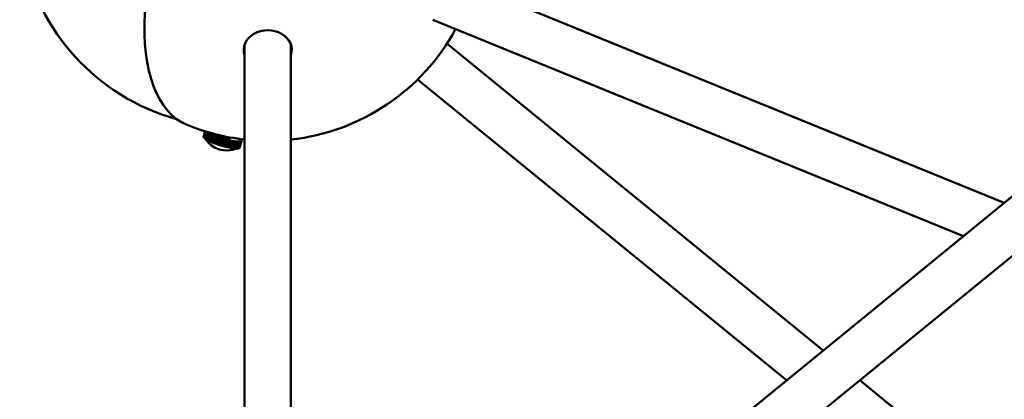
# Model space of a CAD drawing. Header units: millimetres. Extents: x 734 to 2864, y 389 to 1965.
# Tile 3 of 23: x 735 to 1012, y 1055 to 1162. Entities that reach past the tile are written whole.
import ezdxf

# ---------------------------------------------------------------- set-up
doc = ezdxf.new("R2010")
doc.units = ezdxf.units.MM
doc.header["$LTSCALE"] = 11
doc.layers.add('Widoczne (ISO)', color=7, linetype='Continuous', lineweight=50)

msp = doc.modelspace()

# ---------------------------------------------------------------- linework, layer by layer
at = {"layer": 'Widoczne (ISO)'}
for p, q in [((855.98, 1174.27), (1011.56, 1110.75)), ((851.06, 1162.23), (1000.1, 1101.39)), ((798.2, 1155.24), (798.2, 993.1)), ((811.2, 1155.24), (811.2, 993.1)), ((1066.36, 1155.49), (842.17, 972.44)), ((855.01, 1155.49), (960.68, 1069.21)), ((846.79, 1145.42), (950.41, 1060.82)), ((1074.58, 1145.42), (850.39, 962.37)), ((786.67, 1129.18), (787.17, 1130.8)), ((786.68, 1129.26), (786.67, 1129.18)), ((786.68, 1129.18), (786.67, 1129.18)), ((787.18, 1130.8), (786.68, 1129.17)), ((787.15, 1130.8), (786.68, 1129.26)), ((786.68, 1129.17), (786.73, 1129.07)), ((787.26, 1130.77), (786.73, 1129.06)), ((786.73, 1129.07), (787.25, 1130.77)), ((786.74, 1129.06), (786.73, 1129.07)), ((786.73, 1129.06), (786.83, 1128.94)), ((786.83, 1128.94), (787.38, 1130.73)), ((786.85, 1128.94), (786.83, 1128.94)), ((787.4, 1130.73), (786.84, 1128.93)), ((786.84, 1128.93), (786.99, 1128.8)), ((786.99, 1128.8), (787.57, 1130.68)), ((787.01, 1128.8), (786.99, 1128.8)), ((787.58, 1130.67), (787.01, 1128.79)), ((787.01, 1128.79), (787.2, 1128.65)), ((787.2, 1128.65), (787.78, 1130.54)), ((787.23, 1128.65), (787.2, 1128.65)), ((787.8, 1130.52), (787.22, 1128.64)), ((787.22, 1128.64), (787.46, 1128.49)), ((787.46, 1128.49), (788.04, 1130.38)), ((787.49, 1128.49), (787.46, 1128.49)), ((788.07, 1130.36), (787.49, 1128.48)), ((787.49, 1128.48), (787.77, 1128.32)), ((787.78, 1130.54), (787.59, 1130.67)), ((787.77, 1128.32), (788.35, 1130.21)), ((787.8, 1128.32), (787.77, 1128.32)), ((788, 1130.49), (787.78, 1130.54)), ((788.01, 1130.48), (787.8, 1130.52)), ((788.04, 1130.38), (787.8, 1130.52)), ((788.38, 1130.19), (787.8, 1128.31)), ((787.8, 1128.31), (788.12, 1128.15)), ((787.9, 1130.56), (787.85, 1130.59)), ((788, 1130.49), (787.9, 1130.56)), ((788, 1130.49), (788, 1130.49)), ((788.13, 1130.41), (788.01, 1130.48)), ((788.25, 1130.34), (788.04, 1130.38)), ((788.26, 1130.33), (788.07, 1130.36)), ((788.35, 1130.21), (788.07, 1130.36)), ((788.12, 1128.15), (788.7, 1130.03)), ((788.25, 1130.34), (788.13, 1130.41)), ((788.73, 1130.02), (788.15, 1128.13)), ((788.25, 1130.33), (788.25, 1130.34)), ((788.4, 1130.25), (788.26, 1130.33)), ((788.54, 1130.18), (788.35, 1130.21)), ((788.55, 1130.17), (788.38, 1130.19)), ((788.7, 1130.03), (788.38, 1130.19)), ((788.54, 1130.18), (788.4, 1130.25)), ((788.51, 1127.97), (789.08, 1129.85)), ((788.54, 1130.17), (788.54, 1130.18)), ((789.12, 1129.84), (788.54, 1127.95)), ((788.71, 1130.09), (788.55, 1130.17)), ((788.87, 1130.01), (788.7, 1130.03)), ((788.87, 1130.01), (788.71, 1130.09)), ((788.89, 1130), (788.73, 1130.02)), ((789.08, 1129.85), (788.73, 1130.02)), ((788.87, 1130), (788.87, 1130.01)), ((789.07, 1129.92), (788.89, 1130)), ((788.93, 1127.78), (789.51, 1129.67)), ((789.55, 1129.65), (788.97, 1127.77)), ((789.25, 1129.84), (789.07, 1129.92)), ((789.25, 1129.84), (789.08, 1129.85)), ((789.26, 1129.83), (789.12, 1129.84)), ((789.51, 1129.67), (789.12, 1129.84)), ((789.24, 1129.83), (789.25, 1129.84)), ((789.46, 1129.75), (789.26, 1129.83)), ((789.39, 1127.6), (789.96, 1129.49)), ((790.01, 1129.47), (789.43, 1127.58)), ((789.65, 1129.66), (789.46, 1129.75)), ((789.65, 1129.66), (789.51, 1129.67)), ((789.67, 1129.65), (789.55, 1129.65)), ((789.96, 1129.49), (789.55, 1129.65)), ((789.65, 1129.65), (789.65, 1129.66)), ((789.88, 1129.57), (789.67, 1129.65)), ((789.87, 1127.42), (790.44, 1129.3)), ((790.08, 1129.49), (789.88, 1129.57)), ((790.49, 1129.29), (789.91, 1127.4)), ((790.08, 1129.49), (789.96, 1129.49)), ((790.1, 1129.48), (790.01, 1129.47)), ((790.44, 1129.3), (790.01, 1129.47)), ((790.08, 1129.48), (790.08, 1129.49)), ((790.32, 1129.4), (790.1, 1129.48)), ((790.54, 1129.31), (790.32, 1129.4)), ((790.37, 1127.24), (790.94, 1129.13)), ((790.99, 1129.11), (790.41, 1127.22)), ((790.54, 1129.31), (790.44, 1129.3)), ((790.56, 1129.31), (790.49, 1129.29)), ((790.94, 1129.13), (790.49, 1129.29)), ((790.54, 1129.3), (790.54, 1129.31)), ((790.79, 1129.23), (790.56, 1129.31)), ((791.02, 1129.14), (790.79, 1129.23)), ((790.88, 1127.07), (791.46, 1128.95)), ((790.93, 1127.09), (791.51, 1128.98)), ((791.5, 1128.94), (790.93, 1127.05)), ((791.02, 1129.14), (790.94, 1129.13)), ((791.04, 1129.14), (790.99, 1129.11)), ((791.46, 1128.95), (790.99, 1129.11)), ((791.01, 1129.12), (791.02, 1129.14)), ((791.27, 1129.06), (791.04, 1129.14)), ((791.51, 1128.98), (791.27, 1129.06)), ((791.4, 1126.9), (791.98, 1128.79)), ((791.43, 1126.94), (792.01, 1128.82)), ((792.03, 1128.81), (791.45, 1126.93)), ((792.03, 1128.77), (791.45, 1126.89)), ((791.51, 1128.98), (791.46, 1128.95)), ((791.53, 1128.97), (791.5, 1128.94)), ((791.98, 1128.79), (791.5, 1128.94)), ((791.77, 1128.9), (791.53, 1128.97)), ((792.01, 1128.82), (791.77, 1128.9)), ((791.93, 1126.74), (792.51, 1128.63)), ((792.53, 1128.67), (791.95, 1126.78)), ((792.01, 1128.82), (791.98, 1128.79)), ((792.56, 1128.62), (791.98, 1126.73)), ((792.27, 1128.74), (792.03, 1128.81)), ((792.03, 1128.81), (792.03, 1128.77)), ((792.51, 1128.63), (792.03, 1128.77)), ((792.51, 1128.67), (792.27, 1128.74)), ((792.45, 1126.6), (793.03, 1128.48)), ((793.08, 1128.47), (792.5, 1126.58)), ((792.51, 1128.67), (792.51, 1128.63)), ((792.77, 1128.6), (792.53, 1128.67)), ((792.53, 1128.67), (792.56, 1128.62)), ((793.03, 1128.48), (792.56, 1128.62)), ((793.01, 1128.53), (792.77, 1128.6)), ((792.97, 1126.46), (793.55, 1128.35)), ((793.01, 1128.53), (793.03, 1128.48)), ((793.03, 1128.53), (793.02, 1128.5)), ((793.59, 1128.34), (793.02, 1126.45)), ((793.26, 1128.47), (793.03, 1128.53)), ((793.03, 1128.53), (793.08, 1128.47)), ((793.55, 1128.35), (793.08, 1128.47)), ((793.5, 1128.41), (793.26, 1128.47)), ((793.5, 1128.41), (793.55, 1128.35)), ((793.52, 1128.4), (793.52, 1128.39)), ((793.75, 1128.35), (793.52, 1128.4)), ((793.52, 1128.4), (793.59, 1128.34)), ((794.05, 1128.23), (793.59, 1128.34)), ((793.98, 1128.29), (793.75, 1128.35)), ((793.98, 1128.29), (794.05, 1128.23)), ((794, 1128.29), (793.99, 1128.28)), ((794.22, 1128.24), (794, 1128.29)), ((794, 1128.29), (794.09, 1128.22)), ((794.19, 1129.03), (794.21, 1129.1)), ((796.56, 1128.73), (796.66, 1128.66)), ((796.56, 1128.73), (796.78, 1128.69)), ((796.56, 1128.73), (796.56, 1128.73)), ((796.61, 1128.73), (796.76, 1128.7)), ((796.66, 1128.66), (796.75, 1128.6)), ((796.74, 1128.71), (796.76, 1128.7)), ((796.76, 1128.7), (796.75, 1128.69)), ((796.75, 1128.6), (796.75, 1128.59)), ((796.75, 1128.6), (796.97, 1128.55)), ((796.76, 1128.59), (796.83, 1128.53)), ((796.76, 1128.59), (796.99, 1128.53)), ((796.76, 1128.59), (796.76, 1128.59)), ((796.78, 1128.69), (796.97, 1128.55)), ((796.83, 1128.53), (796.91, 1128.46)), ((796.91, 1128.46), (796.91, 1128.46)), ((796.91, 1128.46), (797.14, 1128.41)), ((796.91, 1128.46), (796.96, 1128.4)), ((796.91, 1128.46), (797.15, 1128.4)), ((796.91, 1128.45), (796.91, 1128.46)), ((796.96, 1128.4), (797.01, 1128.34)), ((796.97, 1128.55), (796.97, 1128.54)), ((796.99, 1128.53), (797.14, 1128.41)), ((797.01, 1128.34), (797.01, 1128.34)), ((797.01, 1128.34), (797.25, 1128.28)), ((797.01, 1128.33), (797.02, 1128.34)), ((797.02, 1128.34), (797.04, 1128.29)), ((797.02, 1128.34), (797.25, 1128.27)), ((797.04, 1128.29), (797.06, 1128.24)), ((797.14, 1128.41), (797.13, 1128.4)), ((797.15, 1128.4), (797.25, 1128.28)), ((797.25, 1128.28), (797.24, 1128.27)), ((797.25, 1128.27), (797.3, 1128.17)), ((788.16, 1128.14), (788.12, 1128.15)), ((788.15, 1128.13), (788.51, 1127.97)), ((788.55, 1127.96), (788.51, 1127.97)), ((788.54, 1127.95), (788.93, 1127.78)), ((788.98, 1127.78), (788.93, 1127.78)), ((788.97, 1127.77), (789.39, 1127.6)), ((789.43, 1127.6), (789.39, 1127.6)), ((789.43, 1127.58), (789.87, 1127.42)), ((789.92, 1127.42), (789.87, 1127.42)), ((789.91, 1127.4), (790.37, 1127.24)), ((790.42, 1127.25), (790.37, 1127.24)), ((790.41, 1127.22), (790.88, 1127.07)), ((790.93, 1127.09), (790.88, 1127.07)), ((790.93, 1127.05), (791.4, 1126.9)), ((791.43, 1126.94), (791.4, 1126.9)), ((791.45, 1126.93), (791.45, 1126.89)), ((791.45, 1126.89), (791.93, 1126.74)), ((791.95, 1126.78), (791.98, 1126.73)), ((791.98, 1126.73), (792.45, 1126.6)), ((792.46, 1126.63), (792.5, 1126.58)), ((792.5, 1126.58), (792.97, 1126.46)), ((792.98, 1126.49), (793.02, 1126.45)), ((793.02, 1126.45), (793.47, 1126.34)), ((793.47, 1126.34), (794.05, 1128.23)), ((793.48, 1126.36), (793.52, 1126.33)), ((794.09, 1128.22), (793.52, 1126.33)), ((793.52, 1126.33), (793.95, 1126.24)), ((793.95, 1126.24), (794.53, 1128.12)), ((793.96, 1126.25), (794, 1126.23)), ((794.58, 1128.12), (794, 1126.23)), ((794, 1126.23), (794.41, 1126.15)), ((794.53, 1128.12), (794.09, 1128.22)), ((794.44, 1128.19), (794.22, 1128.24)), ((794.41, 1126.15), (794.99, 1128.04)), ((794.42, 1126.16), (794.45, 1126.14)), ((794.44, 1128.19), (794.53, 1128.12)), ((794.46, 1128.19), (794.45, 1128.18)), ((795.03, 1128.03), (794.45, 1126.14)), ((794.45, 1126.14), (794.84, 1126.08)), ((794.66, 1128.15), (794.46, 1128.19)), ((794.46, 1128.19), (794.58, 1128.12)), ((794.99, 1128.04), (794.58, 1128.12)), ((794.87, 1128.11), (794.66, 1128.15)), ((794.84, 1126.08), (795.42, 1127.96)), ((794.84, 1126.09), (794.88, 1126.07)), ((794.87, 1128.11), (794.99, 1128.04)), ((795.46, 1127.96), (794.88, 1126.07)), ((794.88, 1126.07), (795.23, 1126.03)), ((794.89, 1128.11), (794.89, 1128.1)), ((795.08, 1128.07), (794.89, 1128.11)), ((794.89, 1128.11), (795.03, 1128.03)), ((795.42, 1127.96), (795.03, 1128.03)), ((795.28, 1128.04), (795.08, 1128.07)), ((795.23, 1126.03), (795.81, 1127.91)), ((795.24, 1126.04), (795.27, 1126.02)), ((795.85, 1127.91), (795.27, 1126.02)), ((795.27, 1126.02), (795.59, 1125.99)), ((795.28, 1128.04), (795.42, 1127.96)), ((795.3, 1128.04), (795.29, 1128.03)), ((795.47, 1128.01), (795.3, 1128.04)), ((795.3, 1128.04), (795.46, 1127.96)), ((795.81, 1127.91), (795.46, 1127.96)), ((795.65, 1127.99), (795.47, 1128.01)), ((795.59, 1125.99), (796.17, 1127.88)), ((795.59, 1126), (795.62, 1125.99)), ((796.2, 1127.87), (795.62, 1125.99)), ((795.62, 1125.99), (795.9, 1125.97)), ((795.65, 1127.99), (795.81, 1127.91)), ((795.67, 1127.99), (795.67, 1127.98)), ((795.83, 1127.97), (795.67, 1127.99)), ((795.67, 1127.99), (795.85, 1127.91)), ((795.99, 1127.96), (795.83, 1127.97)), ((796.17, 1127.88), (795.85, 1127.91)), ((795.9, 1125.97), (796.48, 1127.86)), ((795.91, 1125.98), (795.93, 1125.97)), ((796.51, 1127.86), (795.93, 1125.97)), ((795.93, 1125.97), (796.17, 1125.98)), ((795.99, 1127.96), (796.17, 1127.88)), ((796, 1127.96), (796, 1127.95)), ((796.15, 1127.95), (796, 1127.96)), ((796, 1127.96), (796.2, 1127.87)), ((796.29, 1127.94), (796.15, 1127.95)), ((796.17, 1125.98), (796.75, 1127.86)), ((796.17, 1125.99), (796.19, 1125.98)), ((796.77, 1127.86), (796.19, 1125.98)), ((796.19, 1125.98), (796.39, 1126)), ((796.48, 1127.86), (796.2, 1127.87)), ((796.29, 1127.94), (796.48, 1127.86)), ((796.42, 1127.95), (796.3, 1127.94)), ((796.3, 1127.94), (796.3, 1127.94)), ((796.3, 1127.94), (796.51, 1127.86)), ((796.39, 1126), (796.96, 1127.89)), ((796.39, 1126.01), (796.4, 1126)), ((796.98, 1127.89), (796.4, 1126)), ((796.4, 1126), (796.55, 1126.04)), ((796.54, 1127.95), (796.42, 1127.95)), ((796.75, 1127.86), (796.51, 1127.86)), ((796.54, 1127.95), (796.75, 1127.86)), ((796.65, 1127.96), (796.55, 1127.95)), ((796.55, 1127.95), (796.55, 1127.94)), ((796.55, 1127.95), (796.77, 1127.86)), ((796.55, 1126.04), (797.13, 1127.93)), ((796.56, 1126.05), (796.57, 1126.05)), ((797.14, 1127.93), (796.57, 1126.05)), ((796.57, 1126.05), (796.67, 1126.1)), ((796.75, 1127.97), (796.65, 1127.96)), ((797.25, 1127.99), (796.67, 1126.11)), ((796.67, 1126.1), (797.24, 1127.99)), ((796.67, 1126.11), (796.72, 1126.18)), ((796.67, 1126.11), (796.67, 1126.11)), ((796.72, 1126.18), (797.3, 1128.07)), ((797.3, 1128.07), (796.73, 1126.19)), ((796.73, 1126.19), (796.73, 1126.19)), ((796.83, 1127.99), (796.75, 1127.97)), ((796.75, 1127.97), (796.75, 1127.97)), ((796.75, 1127.97), (796.98, 1127.89)), ((796.75, 1127.97), (796.96, 1127.89)), ((796.96, 1127.89), (796.77, 1127.86)), ((796.9, 1128.01), (796.83, 1127.99)), ((796.9, 1128.01), (797.13, 1127.93)), ((796.96, 1128.04), (796.91, 1128.01)), ((796.91, 1128.01), (796.91, 1128.01)), ((796.91, 1128.01), (797.14, 1127.93)), ((797.01, 1128.07), (796.96, 1128.04)), ((797.13, 1127.93), (796.98, 1127.89)), ((797.04, 1128.11), (797.01, 1128.07)), ((797.01, 1128.07), (797.01, 1128.07)), ((797.01, 1128.07), (797.25, 1127.99)), ((797.01, 1128.07), (797.24, 1127.99)), ((797.06, 1128.14), (797.04, 1128.11)), ((797.05, 1128.13), (797.06, 1128.15)), ((797.06, 1128.24), (797.06, 1128.23)), ((797.06, 1128.24), (797.3, 1128.17)), ((797.06, 1128.22), (797.07, 1128.23)), ((797.06, 1128.14), (797.3, 1128.07)), ((797.07, 1128.14), (797.06, 1128.14)), ((797.07, 1128.23), (797.07, 1128.19)), ((797.07, 1128.23), (797.31, 1128.16)), ((797.07, 1128.19), (797.07, 1128.14)), ((797.07, 1128.14), (797.3, 1128.07)), ((797.24, 1127.99), (797.14, 1127.93)), ((797.3, 1128.07), (797.25, 1127.99)), ((797.3, 1128.17), (797.3, 1128.16)), ((797.31, 1128.16), (797.3, 1128.07)), ((970.96, 1060.82), (1013.8, 1025.84))]:
    msp.add_line(p, q, dxfattribs=at)
for centre, radius, start, end in [((795.03, 1192.13), 60, 60.9946, 254.5901), ((804.7, 1188.18), 60, 276.2192, 331.5731), ((804.7, 1188.18), 60, 247.7923, 263.7808), ((793.22, 1132.68), 7.25, 213.505, 292.4552)]:
    msp.add_arc(centre, radius, start, end, dxfattribs=at)
for centre, major_axis, ratio, start_param, end_param in [((804.7, 1188.18), (-22.68, -55.55), 0.471405, 4.400358, 6.283185), ((804.7, 1153.76), (-6.75, 0), 0.816497, 2.86858, 6.556198), ((804.7, 1154.98), (-6.75, 0), 0.816497, 0.111224, 0.273013), ((804.7, 1154.92), (-6.75, 0), 0.816497, 0.105646, 0.273013), ((804.7, 1154.98), (6.75, 0), 0.816497, 6.010173, 6.171961), ((804.7, 1154.92), (6.75, 0), 0.816497, 6.010173, 6.17754), ((792.28, 1129.61), (4.78, -1.46), 0.166667, 3.583543, 3.609364), ((792.28, 1129.61), (4.78, -1.46), 0.166667, 3.609364, 3.714084), ((792.28, 1129.61), (4.78, -1.46), 0.166667, 3.714084, 3.818803), ((792.28, 1129.61), (4.78, -1.46), 0.166667, 3.818803, 3.923523), ((792.28, 1129.61), (4.78, -1.46), 0.166667, 3.923523, 4.028243), ((792.28, 1129.61), (4.78, -1.46), 0.166667, 4.028243, 4.132963), ((792.28, 1129.61), (4.78, -1.46), 0.166667, 4.132963, 4.237682), ((792.28, 1129.61), (4.78, -1.46), 0.166667, 4.237682, 4.342402), ((792.28, 1129.61), (4.78, -1.46), 0.166667, 4.342402, 4.447122), ((792.28, 1129.61), (4.78, -1.46), 0.166667, 4.447122, 4.551842), ((792.28, 1129.61), (1.91, -0.59), 0.166667, 3.931269, 6.283185), ((792.28, 1129.61), (4.78, -1.46), 0.166667, 4.551842, 4.656562), ((792.28, 1129.61), (4.78, -1.46), 0.166667, 4.656562, 4.761281), ((792.28, 1129.61), (4.78, -1.46), 0.166667, 4.761281, 4.866001), ((792.28, 1129.61), (4.78, -1.46), 0.166667, 4.866001, 4.970721), ((792.28, 1129.61), (4.78, -1.46), 0.166667, 4.970721, 5.075441), ((792.28, 1129.61), (4.78, -1.46), 0.166667, 5.075441, 5.18016), ((792.28, 1129.61), (-4.78, 1.46), 0.166667, 3.609364, 3.66093), ((792.28, 1129.61), (4.78, -1.46), 0.166667, 0.363052, 0.467771), ((792.28, 1129.61), (4.78, -1.46), 0.166667, 0.258332, 0.363052), ((792.28, 1129.61), (4.78, -1.46), 0.166667, 0.153612, 0.258332), ((792.28, 1129.61), (4.78, -1.46), 0.166667, 0.048892, 0.153612), ((791.7, 1127.73), (4.78, -1.46), 0.166667, 4.601661, 4.603664), ((791.7, 1127.73), (4.78, -1.46), 0.166667, 4.706513, 4.711322), ((791.7, 1127.73), (4.78, -1.46), 0.166667, 4.81382, 4.816173), ((792.28, 1129.61), (4.78, -1.46), 0.166667, 5.18016, 5.28488), ((792.28, 1129.61), (4.78, -1.46), 0.166667, 5.28488, 5.3896), ((792.28, 1129.61), (4.78, -1.46), 0.166667, 5.3896, 5.49432), ((792.28, 1129.61), (4.78, -1.46), 0.166667, 5.49432, 5.599039), ((792.28, 1129.61), (4.78, -1.46), 0.166667, 5.599039, 5.703759), ((792.28, 1129.61), (4.78, -1.46), 0.166667, 5.703759, 5.808479), ((792.28, 1129.61), (4.78, -1.46), 0.166667, 5.808479, 5.913199), ((792.28, 1129.61), (4.78, -1.46), 0.166667, 5.913199, 6.017918), ((792.28, 1129.61), (4.78, -1.46), 0.166667, 6.017918, 6.122638), ((792.28, 1129.61), (4.78, -1.46), 0.166667, 6.122638, 6.227358), ((792.28, 1129.61), (4.78, -1.46), 0.166667, 6.227358, 6.332078)]:
    msp.add_ellipse(centre, major_axis=major_axis, ratio=ratio, start_param=start_param, end_param=end_param, dxfattribs=at)

doc.saveas('drawing.dxf')
